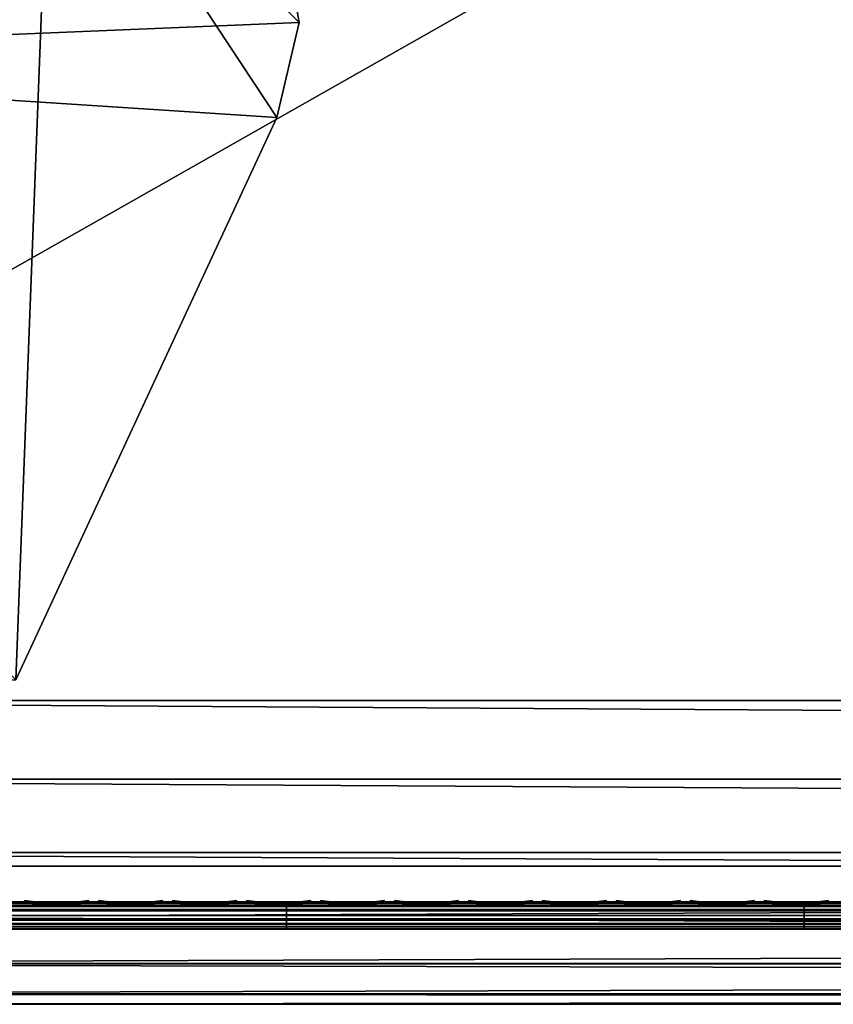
# Model space of a CAD drawing. Header units: inches. Extents: x 0 to 46, y -28.1 to 0.1.
# Tile 4 of 122: x 3 to 6, y -28 to -24.4. Entities that reach past the tile are written whole.
import ezdxf

# ---------------------------------------------------------------- set-up
doc = ezdxf.new("R2010")
doc.units = ezdxf.units.IN
doc.header["$LTSCALE"] = 0.03937
doc.header["$MEASUREMENT"] = 0
for name, color, linetype in [('A-FURN-3-ST', 151, 'Continuous'), ('A-FURN-3-ST-LGHW', 32, 'Continuous'), ('A-FURN-3-ST-SEAM', 250, 'Continuous'), ('A-FURN-3-STITCH', 15, 'Continuous')]:
    doc.layers.add(name, color=color, linetype=linetype)

msp = doc.modelspace()

# ---------------------------------------------------------------- meshes
at = {"layer": 'A-FURN-3-ST'}
mesh = msp.add_polyface(dxfattribs=at)
corners = [(0.25, -1.1, 18), (45.75, -1.1, 18), (0.25, -0.8154, 17.9626), (45.75, -0.8154, 17.9626), (0.25, -0.5502, 17.8528), (45.75, -0.5502, 17.8528), (0.25, -0.3225, 17.6781), (45.75, -0.3225, 17.6781), (0.25, -0.1477, 17.4505), (45.75, -0.1477, 17.4505), (0.25, -0.0377, 17.1854), (45.75, -0.0377, 17.1854), (0.25, 0, 16.9008), (45.75, 0.0088, 5.5004), (0.25, 0.0088, 5.5004), (0.25, -0.0292, 5.3089), (45.75, -0.0292, 5.3089), (0.25, -0.1375, 5.1466), (45.75, -0.1375, 5.1466), (0.25, -0.2998, 5.0381), (45.75, -0.2998, 5.0381), (0.25, -0.4912, 5), (0.25, -27.51, 5), (0.125, -0.4912, 5.0335), (0.125, -27.51, 5.0335), (0.0335, -0.4912, 5.125), (0.0335, -0.1447, 5.3567), (0.125, -0.0247, 5.5004), (0.125, -0.0601, 5.3217), (0.125, -0.1612, 5.1703), (0.125, -0.3126, 5.069), (0.0335, -0.125, 16.9008), (0.125, -0.0335, 16.9008), (0.125, -0.07, 17.1767), (0.0335, -0.8478, 17.8418), (0.125, -1.1, 17.9665), (0.125, -0.8241, 17.9302), (0.0335, -0.4108, 17.5897), (0.125, -0.3462, 17.6544), (0.125, -0.1767, 17.4337), (0.0335, -0.2559, 17.3879), (0.0335, -0.1584, 17.153), (0.125, -0.567, 17.8238), (0.125, -26.91, 17.9665), (0.25, -26.91, 18)]
mesh.append_faces([[corners[k] for k in face] for face in [(0, 1, 2), (2, 3, 4), (4, 5, 6), (6, 7, 8), (8, 9, 10), (10, 11, 12), (12, 13, 14), (14, 13, 15), (15, 16, 17), (17, 18, 19), (19, 20, 21), (21, 22, 23), (23, 24, 25), (26, 27, 28), (28, 27, 14), (28, 14, 15), (28, 15, 29), (29, 15, 17), (29, 17, 30), (30, 17, 19), (30, 19, 23), (23, 19, 21), (23, 25, 30), (27, 31, 32), (27, 32, 14), (14, 32, 12), (31, 33, 32), (32, 33, 10), (32, 10, 12), (34, 35, 36), (37, 38, 39, 40), (40, 39, 33, 41), (35, 0, 36), (36, 0, 2), (36, 2, 42), (42, 2, 4), (42, 4, 38), (38, 4, 6), (38, 6, 39), (39, 6, 8), (39, 8, 33), (33, 8, 10), (35, 43, 0), (44, 1, 0)]])
mesh = msp.add_polyface(dxfattribs=at)
corners = [(45.875, -0.4912, 5.0335), (45.875, -27.51, 5.0335), (45.75, -0.4912, 5), (45.75, 0.0088, 5.5004), (45.875, -0.0247, 5.5004), (45.75, -0.0292, 5.3089), (45.875, -0.0601, 5.3217), (45.75, -0.1375, 5.1466), (45.875, -0.1612, 5.1703), (45.75, -0.2998, 5.0381), (45.875, -0.3126, 5.069), (45.9665, -0.3477, 5.1536), (45.9665, -0.1162, 5.5003), (45.9665, -0.1447, 5.3567), (45.9665, -0.226, 5.2349), (45.75, 0, 16.9008), (45.875, -0.0335, 16.9008), (45.75, -1.1, 18), (45.875, -1.1, 17.9665), (45.75, -0.8154, 17.9626), (45.875, -0.8241, 17.9302), (45.75, -0.5502, 17.8528), (45.875, -0.567, 17.8238), (45.75, -0.3225, 17.6781), (45.875, -0.3462, 17.6544), (45.75, -0.1477, 17.4505), (45.875, -0.1767, 17.4337), (45.75, -0.0377, 17.1854), (45.875, -0.07, 17.1767), (45.9665, -0.1584, 17.153), (45.9665, -1.1, 17.875), (45.75, -26.91, 18), (45.875, -26.91, 17.9665), (0.25, -0.8154, 17.9626), (0.25, -0.5502, 17.8528), (0.25, -0.3225, 17.6781), (0.25, -0.1477, 17.4505), (0.25, -0.0377, 17.1854), (0.25, 0, 16.9008), (0.25, -0.0292, 5.3089), (0.25, -0.1375, 5.1466), (0.25, -0.2998, 5.0381), (0.25, -0.4912, 5), (45.75, -27.51, 5)]
mesh.append_faces([[corners[k] for k in face] for face in [(0, 1, 2), (3, 4, 5), (5, 4, 6), (5, 6, 7), (7, 6, 8), (7, 8, 9), (9, 8, 10), (9, 10, 2), (2, 10, 0), (0, 10, 11), (12, 6, 4), (8, 6, 13, 14), (3, 15, 4), (4, 15, 16), (4, 16, 12), (17, 18, 19), (19, 18, 20), (19, 20, 21), (21, 20, 22), (21, 22, 23), (23, 22, 24), (23, 24, 25), (25, 24, 26), (25, 26, 27), (27, 26, 28), (27, 28, 15), (15, 28, 16), (16, 28, 29), (18, 30, 20), (17, 31, 18), (18, 32, 30), (33, 17, 19), (34, 19, 21), (35, 21, 23), (36, 23, 25), (37, 25, 27), (38, 27, 15), (15, 3, 38), (39, 3, 5), (40, 5, 7), (41, 7, 9), (42, 9, 2), (2, 43, 42)]])
mesh = msp.add_polyface(dxfattribs=at)
corners = [(0.25, -0.4912, 5), (45.75, -27.51, 5), (0.25, -27.51, 5), (0.125, -0.4912, 5.0335), (0.125, -27.51, 5.0335), (0.25, -28.01, 5.5), (0.125, -27.9765, 5.5), (0.25, -27.9719, 5.3087), (0.125, -27.941, 5.3215), (0.25, -27.8636, 5.1464), (0.125, -27.8399, 5.1701), (0.25, -27.7013, 5.0381), (0.125, -27.6885, 5.069), (0.0335, -27.6535, 5.1535), (0.0335, -27.885, 5.5), (0.25, -28.01, 16.9), (0.125, -27.9765, 16.9), (0.25, -26.91, 18), (0.125, -26.91, 17.9665), (0.25, -27.1947, 17.9625), (0.125, -27.186, 17.9302), (0.25, -27.46, 17.8526), (0.125, -27.4433, 17.8236), (0.25, -27.6878, 17.6778), (0.125, -27.6641, 17.6541), (0.25, -27.8626, 17.45), (0.125, -27.8336, 17.4333), (0.25, -27.9725, 17.1847), (0.125, -27.9402, 17.176), (0.0335, -27.8518, 17.1523), (0.0335, -26.91, 17.875), (0.0335, -27.5994, 17.5894), (0.0335, -27.7544, 17.3875), (0.125, -1.1, 17.9665), (0.25, -1.1, 18), (45.75, -28.01, 16.9), (45.75, -27.9725, 17.1847), (45.75, -27.8626, 17.45), (45.75, -27.6878, 17.6778), (45.75, -27.46, 17.8526), (45.75, -27.1947, 17.9625), (45.75, -27.7013, 5.0381), (45.75, -27.8636, 5.1464), (45.75, -27.9719, 5.3087)]
mesh.append_faces([[corners[k] for k in face] for face in [(0, 1, 2), (3, 2, 4), (5, 6, 7), (7, 6, 8), (7, 8, 9), (9, 8, 10), (9, 10, 11), (11, 10, 12), (11, 12, 2), (2, 12, 4), (4, 12, 13), (14, 8, 6), (5, 15, 6), (6, 15, 16), (6, 16, 14), (17, 18, 19), (19, 18, 20), (19, 20, 21), (21, 20, 22), (21, 22, 23), (23, 22, 24), (23, 24, 25), (25, 24, 26), (25, 26, 27), (27, 26, 28), (27, 28, 15), (15, 28, 16), (16, 28, 29), (18, 30, 20), (24, 31, 32, 26), (26, 32, 29, 28), (33, 30, 18), (34, 18, 17), (15, 35, 27), (27, 36, 25), (25, 37, 23), (23, 38, 21), (21, 39, 19), (19, 40, 17), (5, 35, 15), (2, 1, 11), (11, 41, 9), (9, 42, 7), (7, 43, 5)]])
mesh = msp.add_polyface(dxfattribs=at)
corners = [(45.875, -0.4912, 5.0335), (45.9665, -27.51, 5.125), (45.875, -27.51, 5.0335), (45.75, -0.4912, 5), (45.75, -27.51, 5), (45.9665, -27.8565, 5.3565), (45.875, -27.9765, 5.5), (45.875, -27.941, 5.3215), (45.75, -28.01, 5.5), (45.75, -27.9719, 5.3087), (45.875, -27.8399, 5.1701), (45.75, -27.8636, 5.1464), (45.875, -27.6885, 5.069), (45.75, -27.7013, 5.0381), (45.9665, -27.6535, 5.1535), (45.9665, -27.7752, 5.2348), (45.9665, -27.885, 16.9), (45.875, -27.9765, 16.9), (45.75, -28.01, 16.9), (45.875, -27.9402, 17.176), (45.75, -27.9725, 17.1847), (45.9665, -27.1624, 17.8418), (45.875, -26.91, 17.9665), (45.875, -27.186, 17.9302), (45.75, -26.91, 18), (45.75, -27.1947, 17.9625), (45.875, -27.4433, 17.8236), (45.75, -27.46, 17.8526), (45.875, -27.6641, 17.6541), (45.75, -27.6878, 17.6778), (45.875, -27.8336, 17.4333), (45.75, -27.8626, 17.45), (45.875, -1.1, 17.9665), (0.25, -27.9725, 17.1847), (0.25, -27.8626, 17.45), (0.25, -27.6878, 17.6778), (0.25, -27.46, 17.8526), (0.25, -27.1947, 17.9625), (0.25, -26.91, 18), (0.25, -28.01, 5.5), (0.25, -27.7013, 5.0381), (0.25, -27.8636, 5.1464), (0.25, -27.9719, 5.3087), (45.75, -1.1, 18)]
mesh.append_faces([[corners[k] for k in face] for face in [(0, 1, 2), (3, 2, 4), (5, 6, 7), (7, 6, 8), (7, 8, 9), (7, 9, 10), (10, 9, 11), (10, 11, 12), (12, 11, 13), (12, 13, 2), (2, 13, 4), (2, 1, 12), (12, 14, 15, 10), (6, 16, 17), (6, 17, 8), (8, 17, 18), (16, 19, 17), (17, 19, 20), (17, 20, 18), (21, 22, 23), (22, 24, 23), (23, 24, 25), (23, 25, 26), (26, 25, 27), (26, 27, 28), (28, 27, 29), (28, 29, 30), (30, 29, 31), (30, 31, 19), (19, 31, 20), (32, 24, 22), (33, 18, 20), (34, 20, 31), (35, 31, 29), (36, 29, 27), (37, 27, 25), (38, 25, 24), (8, 18, 39), (40, 4, 13), (41, 13, 11), (42, 11, 9), (39, 9, 8), (24, 43, 38)]])
at = {"layer": 'A-FURN-3-ST-LGHW'}
mesh = msp.add_polyface(dxfattribs=at)
corners = [(0.7672, -24.5906, 5), (3.1452, -23.5557, 5), (2.8013, -23.6378, 5), (3.4936, -23.6165, 5), (3.7894, -23.8103, 5), (3.9842, -24.1054, 5), (4.0462, -24.4536, 5), (3.9653, -24.7979, 5), (3.0195, -26.8352, 5), (0.771, -26.8391, 5), (2.8013, -23.6378, 4.7502), (3.1452, -23.5557, 4.7502), (3.4936, -23.6165, 4.7502), (3.7894, -23.8103, 4.7502), (3.9842, -24.1054, 4.7502), (4.0462, -24.4536, 4.7502), (3.9653, -24.7979, 4.7502), (0.7672, -24.5906, 4.7502), (0.771, -26.8391, 4.7502), (3.0195, -26.8352, 4.7502)]
mesh.append_faces([[corners[k] for k in face] for face in [(1, 10, 2), (1, 11, 10), (3, 11, 1), (3, 12, 11), (4, 12, 3), (4, 13, 12), (5, 13, 4), (5, 14, 13), (6, 14, 5), (6, 15, 14), (16, 6, 7), (16, 15, 6), (19, 7, 8), (19, 16, 7), (0, 10, 17), (0, 2, 10)]])
mesh.append_faces([[corners[k] for k in face] for face in [(0, 1, 2), (11, 17, 10), (18, 8, 9), (17, 9, 0)]], dxfattribs={"vtx0": -1})
mesh.append_faces([[corners[k] for k in face] for face in [(0, 3, 1), (0, 4, 3), (0, 5, 4), (0, 6, 5), (0, 7, 6), (0, 8, 7), (11, 18, 17), (11, 19, 18), (11, 16, 19), (11, 15, 16), (11, 14, 15), (11, 13, 14)]], dxfattribs={"vtx0": -1, "vtx2": -1})
mesh.append_faces([[corners[k] for k in face] for face in [(0, 9, 8), (11, 12, 13), (18, 19, 8), (17, 18, 9)]], dxfattribs={"vtx2": -1})
at = {"layer": 'A-FURN-3-ST-SEAM'}
mesh = msp.add_polyface(dxfattribs=at)
corners = [(4, -27.6385, 17.6706), (5.875, -27.6444, 17.6539), (4, -27.6444, 17.6539), (2.125, -27.6385, 17.6706), (2.125, -27.6444, 17.6539), (0.25, -27.6385, 17.6706), (2.125, -27.671, 17.631), (2.125, -27.6558, 17.6402), (4, -27.6558, 17.6402), (4, -27.671, 17.631), (5.875, -27.6558, 17.6402), (5.875, -27.671, 17.631), (5.875, -27.6884, 17.6276), (4, -27.6884, 17.6276), (2.125, -27.6884, 17.6276), (2.125, -27.7207, 17.6406), (2.125, -27.7057, 17.6311), (4, -27.7057, 17.6311), (4, -27.7207, 17.6406), (5.875, -27.7057, 17.6311), (5.875, -27.7207, 17.6406), (5.875, -27.7376, 17.6713), (4, -27.7376, 17.6713), (2.125, -27.7376, 17.6713), (2.125, -27.7295, 17.7053), (2.125, -27.7367, 17.689), (4, -27.7367, 17.689), (4, -27.7295, 17.7053), (5.875, -27.7367, 17.689), (5.875, -27.7295, 17.7053), (0.25, -27.642, 17.6969), (2.125, -27.642, 17.6969), (4, -27.642, 17.6969), (5.875, -27.6385, 17.6706), (0.25, -27.7057, 17.6311), (0.25, -27.6884, 17.6276), (0.25, -27.6558, 17.6402), (0.25, -27.6444, 17.6539), (4, -27.6517, 17.7118), (2.125, -27.6517, 17.7118), (0.25, -27.6517, 17.7118), (4, -27.6661, 17.7221), (2.125, -27.6661, 17.7221), (0.25, -27.6661, 17.7221), (4, -27.701, 17.7257), (2.125, -27.701, 17.7257), (0.25, -27.701, 17.7257), (4, -27.7171, 17.7182), (2.125, -27.7171, 17.7182), (0.25, -27.7171, 17.7182), (0.25, -27.7295, 17.7053)]
mesh.append_faces([[corners[k] for k in face] for face in [(0, 1, 2), (0, 2, 3), (3, 2, 4), (3, 4, 5), (3, 30, 31), (3, 31, 0), (0, 31, 32), (0, 32, 33), (14, 16, 34, 35), (4, 7, 36, 37), (39, 31, 30, 40), (42, 39, 40, 43), (45, 42, 43, 46), (48, 45, 46, 49), (24, 48, 49, 50)]])
mesh.append_faces([[corners[k] for k in face] for face in [(9, 13, 14, 6), (18, 22, 23, 15), (22, 26, 25, 23), (13, 17, 16, 14), (2, 8, 7, 4), (38, 32, 31, 39), (41, 38, 39, 42), (44, 41, 42, 45), (47, 44, 45, 48), (27, 47, 48, 24)]], dxfattribs={"vtx0": -1})
mesh.append_faces([[corners[k] for k in face] for face in [(9, 8, 10, 11), (11, 12, 13, 9), (18, 17, 19, 20), (20, 21, 22, 18), (27, 26, 28, 29), (21, 28, 26, 22)]], dxfattribs={"vtx0": -1, "vtx2": -1})
mesh.append_faces([[corners[k] for k in face] for face in [(6, 7, 8, 9), (15, 16, 17, 18), (24, 25, 26, 27)]], dxfattribs={"vtx2": -1})
mesh = msp.add_polyface(dxfattribs=at)
corners = [(7.75, -27.6385, 17.6706), (9.625, -27.6444, 17.6539), (7.75, -27.6444, 17.6539), (5.875, -27.6385, 17.6706), (5.875, -27.6444, 17.6539), (4, -27.6385, 17.6706), (5.875, -27.671, 17.631), (5.875, -27.6558, 17.6402), (7.75, -27.6558, 17.6402), (7.75, -27.671, 17.631), (9.625, -27.6558, 17.6402), (9.625, -27.671, 17.631), (9.625, -27.6884, 17.6276), (7.75, -27.6884, 17.6276), (5.875, -27.6884, 17.6276), (5.875, -27.7207, 17.6406), (5.875, -27.7057, 17.6311), (7.75, -27.7057, 17.6311), (7.75, -27.7207, 17.6406), (9.625, -27.7057, 17.6311), (9.625, -27.7207, 17.6406), (9.625, -27.7376, 17.6713), (7.75, -27.7376, 17.6713), (5.875, -27.7376, 17.6713), (5.875, -27.7295, 17.7053), (5.875, -27.7367, 17.689), (7.75, -27.7367, 17.689), (7.75, -27.7295, 17.7053), (9.625, -27.7367, 17.689), (9.625, -27.7295, 17.7053), (4, -27.642, 17.6969), (5.875, -27.642, 17.6969), (7.75, -27.642, 17.6969), (9.625, -27.6385, 17.6706), (4, -27.7057, 17.6311), (4, -27.6884, 17.6276), (4, -27.6558, 17.6402), (4, -27.6444, 17.6539), (7.75, -27.6517, 17.7118), (5.875, -27.6517, 17.7118), (4, -27.6517, 17.7118), (7.75, -27.6661, 17.7221), (5.875, -27.6661, 17.7221), (4, -27.6661, 17.7221), (7.75, -27.701, 17.7257), (5.875, -27.701, 17.7257), (4, -27.701, 17.7257), (7.75, -27.7171, 17.7182), (5.875, -27.7171, 17.7182), (4, -27.7171, 17.7182), (4, -27.7295, 17.7053)]
mesh.append_faces([[corners[k] for k in face] for face in [(0, 1, 2), (0, 2, 3), (3, 2, 4), (3, 4, 5), (3, 30, 31), (3, 31, 0), (0, 31, 32), (0, 32, 33)]])
mesh.append_faces([[corners[k] for k in face] for face in [(6, 7, 8, 9), (9, 8, 10, 11), (11, 12, 13, 9), (9, 13, 14, 6), (15, 16, 17, 18), (18, 17, 19, 20), (20, 21, 22, 18), (18, 22, 23, 15), (24, 25, 26, 27), (27, 26, 28, 29), (21, 28, 26, 22), (22, 26, 25, 23), (13, 17, 16, 14), (14, 16, 34, 35), (2, 8, 7, 4), (4, 7, 36, 37), (38, 32, 31, 39), (39, 31, 30, 40), (41, 38, 39, 42), (42, 39, 40, 43), (44, 41, 42, 45), (45, 42, 43, 46), (47, 44, 45, 48), (48, 45, 46, 49), (27, 47, 48, 24), (24, 48, 49, 50)]], dxfattribs={"vtx0": -1, "vtx2": -1})
at = {"layer": 'A-FURN-3-STITCH'}
mesh = msp.add_polymesh((7, 4), dxfattribs=at)
for k, corner in enumerate([(3.2839, -27.6428, 17.7154), (3.2839, -27.6406, 17.7168), (3.2839, -27.6363, 17.7197), (3.284, -27.6341, 17.7212), (3.2456, -27.647, 17.722), (3.2457, -27.6474, 17.7272), (3.2457, -27.6431, 17.7302), (3.2457, -27.6384, 17.7279), (3.2068, -27.6496, 17.7262), (3.2069, -27.65, 17.7314), (3.2069, -27.6457, 17.7343), (3.2069, -27.641, 17.7321), (3.1678, -27.6505, 17.7279), (3.1678, -27.6508, 17.733), (3.1678, -27.6465, 17.736), (3.1678, -27.6418, 17.7337), (3.1287, -27.6496, 17.727), (3.1287, -27.65, 17.7321), (3.1288, -27.6457, 17.7351), (3.1287, -27.641, 17.7328), (3.0898, -27.647, 17.7235), (3.0899, -27.6474, 17.7287), (3.0899, -27.6431, 17.7316), (3.0899, -27.6384, 17.7294), (3.0514, -27.6428, 17.7176), (3.0514, -27.6406, 17.7191), (3.0514, -27.6363, 17.722), (3.0515, -27.6341, 17.7234)]):
    mesh.set_mesh_vertex(divmod(k, 4), corner)
mesh = msp.add_polymesh((7, 4), dxfattribs=at)
for k, corner in enumerate([(3.5518, -27.6428, 17.7154), (3.5518, -27.6406, 17.7168), (3.5518, -27.6363, 17.7197), (3.5518, -27.6341, 17.7212), (3.5135, -27.647, 17.722), (3.5135, -27.6474, 17.7272), (3.5135, -27.6431, 17.7302), (3.5135, -27.6384, 17.7279), (3.4747, -27.6496, 17.7262), (3.4747, -27.65, 17.7314), (3.4747, -27.6457, 17.7343), (3.4747, -27.641, 17.7321), (3.4356, -27.6505, 17.7279), (3.4357, -27.6508, 17.733), (3.4357, -27.6465, 17.736), (3.4357, -27.6418, 17.7337), (3.3965, -27.6496, 17.727), (3.3966, -27.65, 17.7321), (3.3966, -27.6457, 17.7351), (3.3966, -27.641, 17.7328), (3.3577, -27.647, 17.7235), (3.3577, -27.6474, 17.7287), (3.3577, -27.6431, 17.7316), (3.3577, -27.6384, 17.7294), (3.3193, -27.6428, 17.7176), (3.3193, -27.6406, 17.7191), (3.3193, -27.6363, 17.722), (3.3193, -27.6341, 17.7234)]):
    mesh.set_mesh_vertex(divmod(k, 4), corner)
mesh = msp.add_polymesh((7, 4), dxfattribs=at)
for k, corner in enumerate([(3.8196, -27.6428, 17.7154), (3.8196, -27.6406, 17.7168), (3.8197, -27.6363, 17.7197), (3.8197, -27.6341, 17.7212), (3.7813, -27.647, 17.722), (3.7814, -27.6474, 17.7272), (3.7814, -27.6431, 17.7302), (3.7814, -27.6384, 17.7279), (3.7425, -27.6496, 17.7262), (3.7426, -27.65, 17.7314), (3.7426, -27.6457, 17.7343), (3.7426, -27.641, 17.7321), (3.7035, -27.6505, 17.7279), (3.7035, -27.6508, 17.733), (3.7035, -27.6465, 17.736), (3.7035, -27.6418, 17.7337), (3.6644, -27.6496, 17.727), (3.6644, -27.65, 17.7321), (3.6645, -27.6457, 17.7351), (3.6644, -27.641, 17.7328), (3.6255, -27.647, 17.7235), (3.6256, -27.6474, 17.7287), (3.6256, -27.6431, 17.7316), (3.6256, -27.6384, 17.7294), (3.5871, -27.6428, 17.7176), (3.5871, -27.6406, 17.7191), (3.5872, -27.6363, 17.722), (3.5872, -27.6341, 17.7234)]):
    mesh.set_mesh_vertex(divmod(k, 4), corner)
mesh = msp.add_polymesh((7, 4), dxfattribs=at)
for k, corner in enumerate([(4.0875, -27.6428, 17.7154), (4.0875, -27.6406, 17.7168), (4.0875, -27.6363, 17.7197), (4.0875, -27.6341, 17.7212), (4.0492, -27.647, 17.722), (4.0492, -27.6474, 17.7272), (4.0493, -27.6431, 17.7302), (4.0492, -27.6384, 17.7279), (4.0104, -27.6496, 17.7262), (4.0104, -27.65, 17.7314), (4.0105, -27.6457, 17.7343), (4.0104, -27.641, 17.7321), (3.9713, -27.6505, 17.7279), (3.9714, -27.6508, 17.733), (3.9714, -27.6465, 17.736), (3.9714, -27.6418, 17.7337), (3.9322, -27.6496, 17.727), (3.9323, -27.65, 17.7321), (3.9323, -27.6457, 17.7351), (3.9323, -27.641, 17.7328), (3.8934, -27.647, 17.7235), (3.8934, -27.6474, 17.7287), (3.8935, -27.6431, 17.7316), (3.8934, -27.6384, 17.7294), (3.855, -27.6428, 17.7176), (3.855, -27.6406, 17.7191), (3.855, -27.6363, 17.722), (3.855, -27.6341, 17.7234)]):
    mesh.set_mesh_vertex(divmod(k, 4), corner)
mesh = msp.add_polymesh((7, 4), dxfattribs=at)
for k, corner in enumerate([(4.3553, -27.6428, 17.7154), (4.3553, -27.6406, 17.7168), (4.3554, -27.6363, 17.7197), (4.3554, -27.6341, 17.7212), (4.317, -27.647, 17.722), (4.3171, -27.6474, 17.7272), (4.3171, -27.6431, 17.7302), (4.3171, -27.6384, 17.7279), (4.2782, -27.6496, 17.7262), (4.2783, -27.65, 17.7314), (4.2783, -27.6457, 17.7343), (4.2783, -27.641, 17.7321), (4.2392, -27.6505, 17.7279), (4.2392, -27.6508, 17.733), (4.2393, -27.6465, 17.736), (4.2392, -27.6418, 17.7337), (4.2001, -27.6496, 17.727), (4.2002, -27.65, 17.7321), (4.2002, -27.6457, 17.7351), (4.2002, -27.641, 17.7328), (4.1612, -27.647, 17.7235), (4.1613, -27.6474, 17.7287), (4.1613, -27.6431, 17.7316), (4.1613, -27.6384, 17.7294), (4.1228, -27.6428, 17.7176), (4.1228, -27.6406, 17.7191), (4.1229, -27.6363, 17.722), (4.1229, -27.6341, 17.7234)]):
    mesh.set_mesh_vertex(divmod(k, 4), corner)
mesh = msp.add_polymesh((7, 4), dxfattribs=at)
for k, corner in enumerate([(4.6232, -27.6428, 17.7154), (4.6232, -27.6406, 17.7168), (4.6232, -27.6363, 17.7197), (4.6232, -27.6341, 17.7212), (4.5849, -27.647, 17.722), (4.5849, -27.6474, 17.7272), (4.585, -27.6431, 17.7302), (4.5849, -27.6384, 17.7279), (4.5461, -27.6496, 17.7262), (4.5462, -27.65, 17.7314), (4.5462, -27.6457, 17.7343), (4.5462, -27.641, 17.7321), (4.507, -27.6505, 17.7279), (4.5071, -27.6508, 17.733), (4.5071, -27.6465, 17.736), (4.5071, -27.6418, 17.7337), (4.468, -27.6496, 17.727), (4.468, -27.65, 17.7321), (4.468, -27.6457, 17.7351), (4.468, -27.641, 17.7328), (4.4291, -27.647, 17.7235), (4.4291, -27.6474, 17.7287), (4.4292, -27.6431, 17.7316), (4.4292, -27.6384, 17.7294), (4.3907, -27.6428, 17.7176), (4.3907, -27.6406, 17.7191), (4.3907, -27.6363, 17.722), (4.3907, -27.6341, 17.7234)]):
    mesh.set_mesh_vertex(divmod(k, 4), corner)
mesh = msp.add_polymesh((7, 4), dxfattribs=at)
for k, corner in enumerate([(4.891, -27.6428, 17.7154), (4.8911, -27.6406, 17.7168), (4.8911, -27.6363, 17.7197), (4.8911, -27.6341, 17.7212), (4.8528, -27.647, 17.722), (4.8528, -27.6474, 17.7272), (4.8528, -27.6431, 17.7302), (4.8528, -27.6384, 17.7279), (4.814, -27.6496, 17.7262), (4.814, -27.65, 17.7314), (4.814, -27.6457, 17.7343), (4.814, -27.641, 17.7321), (4.7749, -27.6505, 17.7279), (4.7749, -27.6508, 17.733), (4.775, -27.6465, 17.736), (4.775, -27.6418, 17.7337), (4.7358, -27.6496, 17.727), (4.7359, -27.65, 17.7321), (4.7359, -27.6457, 17.7351), (4.7359, -27.641, 17.7328), (4.697, -27.647, 17.7235), (4.697, -27.6474, 17.7287), (4.697, -27.6431, 17.7316), (4.697, -27.6384, 17.7294), (4.6585, -27.6428, 17.7176), (4.6586, -27.6406, 17.7191), (4.6586, -27.6363, 17.722), (4.6586, -27.6341, 17.7234)]):
    mesh.set_mesh_vertex(divmod(k, 4), corner)
mesh = msp.add_polymesh((7, 4), dxfattribs=at)
for k, corner in enumerate([(5.1589, -27.6428, 17.7154), (5.1589, -27.6406, 17.7168), (5.1589, -27.6363, 17.7197), (5.159, -27.6341, 17.7212), (5.1206, -27.647, 17.722), (5.1207, -27.6474, 17.7272), (5.1207, -27.6431, 17.7302), (5.1207, -27.6384, 17.7279), (5.0818, -27.6496, 17.7262), (5.0819, -27.65, 17.7314), (5.0819, -27.6457, 17.7343), (5.0819, -27.641, 17.7321), (5.0428, -27.6505, 17.7279), (5.0428, -27.6508, 17.733), (5.0428, -27.6465, 17.736), (5.0428, -27.6418, 17.7337), (5.0037, -27.6496, 17.727), (5.0037, -27.65, 17.7321), (5.0038, -27.6457, 17.7351), (5.0037, -27.641, 17.7328), (4.9648, -27.647, 17.7235), (4.9649, -27.6474, 17.7287), (4.9649, -27.6431, 17.7316), (4.9649, -27.6384, 17.7294), (4.9264, -27.6428, 17.7176), (4.9264, -27.6406, 17.7191), (4.9264, -27.6363, 17.722), (4.9265, -27.6341, 17.7234)]):
    mesh.set_mesh_vertex(divmod(k, 4), corner)
mesh = msp.add_polymesh((7, 4), dxfattribs=at)
for k, corner in enumerate([(5.4268, -27.6428, 17.7154), (5.4268, -27.6406, 17.7168), (5.4268, -27.6363, 17.7197), (5.4268, -27.6341, 17.7212), (5.3885, -27.647, 17.722), (5.3885, -27.6474, 17.7272), (5.3885, -27.6431, 17.7302), (5.3885, -27.6384, 17.7279), (5.3497, -27.6496, 17.7262), (5.3497, -27.65, 17.7314), (5.3497, -27.6457, 17.7343), (5.3497, -27.641, 17.7321), (5.3106, -27.6505, 17.7279), (5.3107, -27.6508, 17.733), (5.3107, -27.6465, 17.736), (5.3107, -27.6418, 17.7337), (5.2715, -27.6496, 17.727), (5.2716, -27.65, 17.7321), (5.2716, -27.6457, 17.7351), (5.2716, -27.641, 17.7328), (5.2327, -27.647, 17.7235), (5.2327, -27.6474, 17.7287), (5.2327, -27.6431, 17.7316), (5.2327, -27.6384, 17.7294), (5.1943, -27.6428, 17.7176), (5.1943, -27.6406, 17.7191), (5.1943, -27.6363, 17.722), (5.1943, -27.6341, 17.7234)]):
    mesh.set_mesh_vertex(divmod(k, 4), corner)
mesh = msp.add_polymesh((7, 4), dxfattribs=at)
for k, corner in enumerate([(5.6946, -27.6428, 17.7154), (5.6946, -27.6406, 17.7168), (5.6947, -27.6363, 17.7197), (5.6947, -27.6341, 17.7212), (5.6563, -27.647, 17.722), (5.6564, -27.6474, 17.7272), (5.6564, -27.6431, 17.7302), (5.6564, -27.6384, 17.7279), (5.6175, -27.6496, 17.7262), (5.6176, -27.65, 17.7314), (5.6176, -27.6457, 17.7343), (5.6176, -27.641, 17.7321), (5.5785, -27.6505, 17.7279), (5.5785, -27.6508, 17.733), (5.5785, -27.6465, 17.736), (5.5785, -27.6418, 17.7337), (5.5394, -27.6496, 17.727), (5.5394, -27.65, 17.7321), (5.5395, -27.6457, 17.7351), (5.5394, -27.641, 17.7328), (5.5005, -27.647, 17.7235), (5.5006, -27.6474, 17.7287), (5.5006, -27.6431, 17.7316), (5.5006, -27.6384, 17.7294), (5.4621, -27.6428, 17.7176), (5.4621, -27.6406, 17.7191), (5.4622, -27.6363, 17.722), (5.4622, -27.6341, 17.7234)]):
    mesh.set_mesh_vertex(divmod(k, 4), corner)
mesh = msp.add_polymesh((7, 4), dxfattribs=at)
for k, corner in enumerate([(5.9625, -27.6428, 17.7154), (5.9625, -27.6406, 17.7168), (5.9625, -27.6363, 17.7197), (5.9625, -27.6341, 17.7212), (5.9242, -27.647, 17.722), (5.9242, -27.6474, 17.7272), (5.9243, -27.6431, 17.7302), (5.9242, -27.6384, 17.7279), (5.8854, -27.6496, 17.7262), (5.8854, -27.65, 17.7314), (5.8855, -27.6457, 17.7343), (5.8854, -27.641, 17.7321), (5.8463, -27.6505, 17.7279), (5.8464, -27.6508, 17.733), (5.8464, -27.6465, 17.736), (5.8464, -27.6418, 17.7337), (5.8072, -27.6496, 17.727), (5.8073, -27.65, 17.7321), (5.8073, -27.6457, 17.7351), (5.8073, -27.641, 17.7328), (5.7684, -27.647, 17.7235), (5.7684, -27.6474, 17.7287), (5.7685, -27.6431, 17.7316), (5.7684, -27.6384, 17.7294), (5.73, -27.6428, 17.7176), (5.73, -27.6406, 17.7191), (5.73, -27.6363, 17.722), (5.73, -27.6341, 17.7234)]):
    mesh.set_mesh_vertex(divmod(k, 4), corner)

doc.saveas('drawing.dxf')
